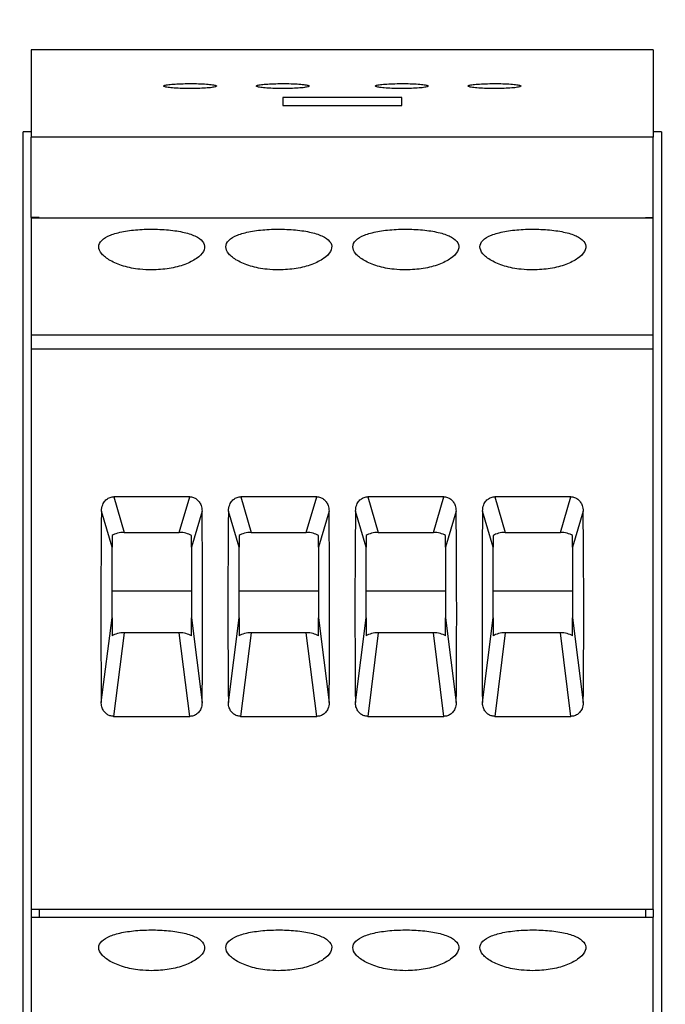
# Model space of a CAD drawing. Header units: millimetres. Extents: x 6 to 415, y 5 to 292.
# Tile 50 of 62: x 214 to 227, y 253 to 272. Entities that reach past the tile are written whole.
import ezdxf

# ---------------------------------------------------------------- set-up
doc = ezdxf.new("R2010")
doc.units = ezdxf.units.MM
doc.styles.add('SLDTEXTSTYLE0', font='TXT', dxfattribs={"width": 0.75})
doc.dimstyles.new('SLDDIMSTYLE0', dxfattribs={"dimtxt": 3.5, "dimasz": 3.302, "dimexe": 0, "dimexo": 0.0625, "dimgap": 0.875, "dimtad": 1, "dimlfac": 2, "dimrnd": 1e-09, "dimzin": 12, "dimdsep": 46, "dimtxsty": 'SLDTEXTSTYLE0', "dimsah": 1, "dimcen": 0.09, "dimadec": 0, "dimazin": 3, "dimtfac": 1, "dimtofl": 0, "dimtmove": 0, "dimatfit": 3, "dimfxl": 1, "dimfrac": 2, "dimtolj": 1, "dimtzin": 12, "dimarcsym": 0})

# ---------------------------------------------------------------- blocks, each defined once
blk = doc.blocks.new('_D')
at = {"color": 7, "linetype": 'Continuous', "lineweight": 18}
for p, q in [((102.635, 270.853), (102.635, 277.749)), ((324.135, 223.003), (324.135, 277.749)), ((102.635, 276.749), (324.135, 276.749))]:
    blk.add_line(p, q, dxfattribs=at)
for points in [[(102.635, 276.749), (105.937, 276.241), (105.937, 277.257)], [(324.135, 276.749), (320.833, 277.257), (320.833, 276.241)]]:
    blk.add_solid(points, dxfattribs=at)
at = {"color": 7, "linetype": 'Continuous', "lineweight": 18, "insert": (225.628, 281.26), "char_height": 3.5, "attachment_point": 1, "style": 'SLDTEXTSTYLE0'}
blk.add_mtext('443', dxfattribs=at)

msp = doc.modelspace()

# ---------------------------------------------------------------- linework, layer by layer
at = {"color": 7, "linetype": 'Continuous', "lineweight": 25}
for p, q in [((226.416, 271.5027), (214.666, 271.5027)), ((214.666, 271.5027), (214.666, 269.8527)), ((226.416, 271.5027), (226.416, 269.8527)), ((221.666, 270.6014), (219.416, 270.6014)), ((219.416, 270.6014), (219.416, 270.4488)), ((221.666, 270.4488), (221.666, 270.6014)), ((219.416, 270.4488), (221.666, 270.4488)), ((214.5098, 235.7527), (214.5098, 269.9535)), ((214.666, 269.9535), (214.5098, 269.9535)), ((226.5723, 269.9535), (226.416, 269.9535)), ((226.5723, 269.9535), (226.5723, 235.7527)), ((214.666, 268.3363), (214.666, 269.8527)), ((226.416, 269.8527), (214.666, 269.8527)), ((226.416, 268.3363), (226.416, 269.8527)), ((214.816, 268.3363), (214.666, 268.3363)), ((214.666, 268.3269), (226.416, 268.3269)), ((214.666, 268.3269), (214.666, 266.1131)), ((214.816, 268.3269), (214.816, 268.3363)), ((226.266, 268.3363), (226.416, 268.3363)), ((226.266, 268.3269), (226.266, 268.3363)), ((226.416, 266.1131), (226.416, 268.3269)), ((214.666, 266.1131), (226.416, 266.1131)), ((214.666, 266.1131), (214.666, 265.8527)), ((226.416, 265.8527), (226.416, 266.1131)), ((214.666, 265.8527), (226.416, 265.8527)), ((214.666, 265.8527), (214.666, 255.2527)), ((226.416, 255.2527), (226.416, 265.8527)), ((217.6585, 263.0545), (216.2235, 263.0545)), ((216.2235, 263.0545), (216.4209, 262.3805)), ((217.4611, 262.3805), (217.6585, 263.0545)), ((220.0585, 263.0545), (218.6235, 263.0545)), ((218.6235, 263.0545), (218.8209, 262.3805)), ((219.8611, 262.3805), (220.0585, 263.0545)), ((222.4585, 263.0545), (221.0235, 263.0545)), ((221.0235, 263.0545), (221.2209, 262.3805)), ((222.2611, 262.3805), (222.4585, 263.0545)), ((224.8585, 263.0545), (223.4235, 263.0545)), ((223.4235, 263.0545), (223.6209, 262.3805)), ((224.6611, 262.3805), (224.8585, 263.0545)), ((216.191, 262.0985), (215.9905, 262.7831)), ((217.8915, 262.7831), (217.691, 262.0985)), ((218.591, 262.0985), (218.3905, 262.7831)), ((220.2915, 262.7831), (220.091, 262.0985)), ((220.991, 262.0985), (220.7905, 262.7831)), ((222.6915, 262.7831), (222.491, 262.0985)), ((223.391, 262.0985), (223.1905, 262.7831)), ((225.0915, 262.7831), (224.891, 262.0985)), ((216.191, 262.3216), (216.191, 262.0985)), ((216.4209, 262.3805), (217.4611, 262.3805)), ((217.691, 262.0985), (217.691, 262.3216)), ((218.591, 262.3216), (218.591, 262.0985)), ((218.8209, 262.3805), (219.8611, 262.3805)), ((220.091, 262.0985), (220.091, 262.3216)), ((220.991, 262.3216), (220.991, 262.0985)), ((221.2209, 262.3805), (222.2611, 262.3805)), ((222.491, 262.0985), (222.491, 262.3216)), ((223.391, 262.3216), (223.391, 262.0985)), ((223.6209, 262.3805), (224.6611, 262.3805)), ((224.891, 262.0985), (224.891, 262.3216)), ((216.191, 260.765), (216.191, 262.0985)), ((217.691, 262.0985), (217.691, 260.765)), ((218.591, 260.765), (218.591, 262.0985)), ((220.091, 262.0985), (220.091, 260.765)), ((220.991, 260.765), (220.991, 262.0985)), ((222.491, 262.0985), (222.491, 260.765)), ((223.391, 260.765), (223.391, 262.0985)), ((224.891, 262.0985), (224.891, 260.765)), ((216.191, 261.2734), (217.691, 261.2734)), ((218.591, 261.2734), (220.091, 261.2734)), ((220.991, 261.2734), (222.491, 261.2734)), ((223.391, 261.2734), (224.891, 261.2734)), ((215.9885, 259.1624), (216.191, 260.765)), ((216.191, 260.765), (216.191, 260.4242)), ((217.691, 260.765), (217.8935, 259.1624)), ((217.691, 260.4242), (217.691, 260.765)), ((218.3885, 259.1624), (218.591, 260.765)), ((218.591, 260.765), (218.591, 260.4242)), ((220.091, 260.765), (220.2935, 259.1624)), ((220.091, 260.4242), (220.091, 260.765)), ((220.7885, 259.1624), (220.991, 260.765)), ((220.991, 260.765), (220.991, 260.4242)), ((222.491, 260.765), (222.6935, 259.1624)), ((222.491, 260.4242), (222.491, 260.765)), ((223.1885, 259.1624), (223.391, 260.765)), ((223.391, 260.765), (223.391, 260.4242)), ((224.891, 260.765), (225.0935, 259.1624)), ((224.891, 260.4242), (224.891, 260.765)), ((216.4209, 260.483), (216.2212, 258.9026)), ((217.4611, 260.483), (216.4209, 260.483)), ((217.6608, 258.9026), (217.4611, 260.483)), ((218.8209, 260.483), (218.6212, 258.9026)), ((219.8611, 260.483), (218.8209, 260.483)), ((220.0608, 258.9026), (219.8611, 260.483)), ((221.2209, 260.483), (221.0212, 258.9026)), ((222.2611, 260.483), (221.2209, 260.483)), ((222.4608, 258.9026), (222.2611, 260.483)), ((223.6209, 260.483), (223.4212, 258.9026)), ((224.6611, 260.483), (223.6209, 260.483)), ((224.8608, 258.9026), (224.6611, 260.483)), ((216.2212, 258.9026), (217.6608, 258.9026)), ((218.6212, 258.9026), (220.0608, 258.9026)), ((221.0212, 258.9026), (222.4608, 258.9026)), ((223.4212, 258.9026), (224.8608, 258.9026)), ((226.416, 255.2527), (214.666, 255.2527)), ((214.666, 255.2527), (214.666, 255.1027)), ((214.816, 255.2527), (214.816, 255.1027)), ((226.266, 255.2527), (226.266, 255.1027)), ((226.416, 255.2527), (226.416, 255.1027)), ((214.666, 255.1027), (226.416, 255.1027)), ((214.666, 255.1027), (214.666, 252.8631)), ((226.416, 252.8631), (226.416, 255.1027))]:
    msp.add_line(p, q, dxfattribs=at)
for centre, major_axis, ratio, start_param, end_param in [((219.8399, 269.5353), (1.2423, 27.463), 0.133065, 1.8252227, 1.964121), ((214.0421, 269.5353), (-1.2423, 27.463), 0.133065, 4.3190643, 4.4579626), ((222.2399, 269.5353), (1.2423, 27.463), 0.133065, 1.8252227, 1.964121), ((216.4421, 269.5353), (-1.2423, 27.463), 0.133065, 4.3190643, 4.4579626), ((224.6399, 269.5353), (1.2423, 27.463), 0.133065, 1.8252227, 1.964121), ((218.8421, 269.5353), (-1.2423, 27.463), 0.133065, 4.3190643, 4.4579626), ((227.0399, 269.5353), (1.2423, 27.463), 0.133065, 1.8252227, 1.964121), ((221.2421, 269.5353), (-1.2423, 27.463), 0.133065, 4.3190643, 4.4579626), ((216.3888, 262.2575), (0.2533, 0.0202), 0.4788379, 1.40574, 2.4277925), ((217.4932, 262.2575), (0.2533, -0.0202), 0.4788379, 0.7138002, 1.7358526), ((218.7888, 262.2575), (0.2533, 0.0202), 0.4788379, 1.40574, 2.4277925), ((219.8932, 262.2575), (0.2533, -0.0202), 0.4788379, 0.7138002, 1.7358526), ((221.1888, 262.2575), (0.2533, 0.0202), 0.4788379, 1.40574, 2.4277925), ((222.2932, 262.2575), (0.2533, -0.0202), 0.4788379, 0.7138002, 1.7358526), ((223.5888, 262.2575), (0.2533, 0.0202), 0.4788379, 1.40574, 2.4277925), ((224.6932, 262.2575), (0.2533, -0.0202), 0.4788379, 0.7138002, 1.7358526), ((216.3888, 260.3601), (0.2533, 0.0202), 0.4788379, 1.40574, 2.4277925), ((217.4932, 260.3601), (0.2533, -0.0202), 0.4788379, 0.7138002, 1.7358526), ((218.7888, 260.3601), (0.2533, 0.0202), 0.4788379, 1.40574, 2.4277925), ((219.8932, 260.3601), (0.2533, -0.0202), 0.4788379, 0.7138002, 1.7358526), ((221.1888, 260.3601), (0.2533, 0.0202), 0.4788379, 1.40574, 2.4277925), ((222.2932, 260.3601), (0.2533, -0.0202), 0.4788379, 0.7138002, 1.7358526), ((223.5888, 260.3601), (0.2533, 0.0202), 0.4788379, 1.40574, 2.4277925), ((224.6932, 260.3601), (0.2533, -0.0202), 0.4788379, 0.7138002, 1.7358526)]:
    msp.add_ellipse(centre, major_axis=major_axis, ratio=ratio, start_param=start_param, end_param=end_param, dxfattribs=at)
for points, knots in [([(217.166, 270.8196), (217.1716, 270.8143), (217.1827, 270.8036), (217.2695, 270.7891), (217.3972, 270.7781), (217.5562, 270.7718), (217.7267, 270.771), (217.8902, 270.7757), (218.0285, 270.7854), (218.1264, 270.7989), (218.1728, 270.8146), (218.1619, 270.8307), (218.0947, 270.8454), (217.9788, 270.8571), (217.8276, 270.8645), (217.6587, 270.8669), (217.491, 270.8641), (217.3428, 270.8563), (217.2315, 270.8445), (217.1739, 270.8315), (217.1682, 270.8229), (217.166, 270.8196)], [0, 0, 0, 0, 0.0539969, 0.1079974, 0.1618942, 0.2155566, 0.2689921, 0.322316, 0.3756953, 0.4292706, 0.4830888, 0.5370872, 0.5911243, 0.645048, 0.6987623, 0.752263, 0.8056326, 0.8590047, 0.9125095, 0.9662273, 1, 1, 1, 1]), ([(218.916, 270.8196), (218.9216, 270.8143), (218.9327, 270.8036), (219.0195, 270.7891), (219.1472, 270.7781), (219.3062, 270.7718), (219.4767, 270.771), (219.6402, 270.7757), (219.7785, 270.7854), (219.8764, 270.7989), (219.9228, 270.8146), (219.9119, 270.8307), (219.8447, 270.8454), (219.7288, 270.8571), (219.5776, 270.8645), (219.4087, 270.8669), (219.241, 270.8641), (219.0928, 270.8563), (218.9815, 270.8445), (218.9239, 270.8315), (218.9182, 270.8229), (218.916, 270.8196)], [0, 0, 0, 0, 0.0539969, 0.1079974, 0.1618942, 0.2155565, 0.2689922, 0.3223159, 0.3756953, 0.4292706, 0.4830887, 0.5370872, 0.5911243, 0.645048, 0.6987623, 0.7522629, 0.8056327, 0.8590046, 0.9125095, 0.9662273, 1, 1, 1, 1]), ([(221.166, 270.8196), (221.1716, 270.8143), (221.1827, 270.8036), (221.2695, 270.7891), (221.3972, 270.7781), (221.5562, 270.7718), (221.7267, 270.771), (221.8902, 270.7757), (222.0285, 270.7854), (222.1264, 270.7989), (222.1728, 270.8146), (222.1619, 270.8307), (222.0947, 270.8454), (221.9788, 270.8571), (221.8276, 270.8645), (221.6587, 270.8669), (221.491, 270.8641), (221.3428, 270.8563), (221.2315, 270.8445), (221.1739, 270.8315), (221.1682, 270.8229), (221.166, 270.8196)], [0, 0, 0, 0, 0.0539969, 0.1079974, 0.1618942, 0.2155565, 0.2689922, 0.3223159, 0.3756953, 0.4292706, 0.4830888, 0.5370872, 0.5911243, 0.645048, 0.6987624, 0.752263, 0.8056326, 0.8590045, 0.9125095, 0.9662273, 1, 1, 1, 1]), ([(222.916, 270.8196), (222.9216, 270.8143), (222.9327, 270.8036), (223.0195, 270.7891), (223.1472, 270.7781), (223.3062, 270.7718), (223.4767, 270.771), (223.6402, 270.7757), (223.7785, 270.7854), (223.8764, 270.7989), (223.9228, 270.8146), (223.9119, 270.8307), (223.8447, 270.8454), (223.7288, 270.8571), (223.5776, 270.8645), (223.4087, 270.8669), (223.241, 270.8641), (223.0928, 270.8563), (222.9815, 270.8445), (222.9239, 270.8315), (222.9182, 270.8229), (222.916, 270.8196)], [0, 0, 0, 0, 0.0539969, 0.1079974, 0.1618942, 0.2155565, 0.2689921, 0.3223158, 0.3756953, 0.4292706, 0.4830887, 0.5370872, 0.5911243, 0.6450479, 0.6987624, 0.7522629, 0.8056326, 0.8590045, 0.9125095, 0.9662273, 1, 1, 1, 1]), ([(216.941, 267.3427), (217.0531, 267.3482), (217.2771, 267.359), (217.5757, 267.4413), (217.8035, 267.5569), (217.9346, 267.692), (217.9536, 267.8256), (217.8591, 267.942), (217.6622, 268.0318), (217.3837, 268.0907), (217.0549, 268.1173), (216.714, 268.1119), (216.3994, 268.0748), (216.1448, 268.0056), (215.9791, 267.906), (215.9219, 267.782), (215.9792, 267.6464), (216.1438, 267.5157), (216.398, 267.4102), (216.6793, 267.3513), (216.8664, 267.3452), (216.941, 267.3427)], [0, 0, 0, 0, 0.0534585, 0.1069087, 0.1605706, 0.2143723, 0.2679451, 0.3212801, 0.3747336, 0.4284808, 0.4822405, 0.5357078, 0.5890353, 0.6425917, 0.6963905, 0.7500663, 0.8034501, 0.8568234, 0.910484, 0.9642865, 1, 1, 1, 1]), ([(219.341, 267.3427), (219.4531, 267.3482), (219.6771, 267.359), (219.9757, 267.4413), (220.2035, 267.5569), (220.3346, 267.692), (220.3536, 267.8256), (220.2591, 267.942), (220.0622, 268.0318), (219.7837, 268.0907), (219.4549, 268.1173), (219.114, 268.1119), (218.7994, 268.0748), (218.5448, 268.0056), (218.3791, 267.906), (218.3219, 267.782), (218.3792, 267.6464), (218.5438, 267.5157), (218.798, 267.4102), (219.0793, 267.3513), (219.2664, 267.3452), (219.341, 267.3427)], [0, 0, 0, 0, 0.0534584, 0.1069087, 0.1605705, 0.2143722, 0.2679451, 0.3212801, 0.3747336, 0.4284807, 0.4822405, 0.5357078, 0.5890351, 0.6425917, 0.6963904, 0.7500663, 0.8034501, 0.8568234, 0.910484, 0.9642864, 1, 1, 1, 1]), ([(221.741, 267.3427), (221.8531, 267.3482), (222.0771, 267.359), (222.3757, 267.4413), (222.6035, 267.5569), (222.7346, 267.692), (222.7536, 267.8256), (222.6591, 267.942), (222.4622, 268.0318), (222.1837, 268.0907), (221.8549, 268.1173), (221.514, 268.1119), (221.1994, 268.0748), (220.9448, 268.0056), (220.7791, 267.906), (220.7219, 267.782), (220.7792, 267.6464), (220.9438, 267.5157), (221.198, 267.4102), (221.4793, 267.3513), (221.6664, 267.3452), (221.741, 267.3427)], [0, 0, 0, 0, 0.0534584, 0.1069087, 0.1605705, 0.2143722, 0.267945, 0.32128, 0.3747336, 0.4284807, 0.4822404, 0.5357078, 0.5890352, 0.6425917, 0.6963904, 0.7500662, 0.80345, 0.8568233, 0.910484, 0.9642864, 1, 1, 1, 1]), ([(224.141, 267.3427), (224.2531, 267.3482), (224.4771, 267.359), (224.7757, 267.4413), (225.0035, 267.5569), (225.1346, 267.692), (225.1536, 267.8256), (225.0591, 267.942), (224.8622, 268.0318), (224.5837, 268.0907), (224.2549, 268.1173), (223.914, 268.1119), (223.5994, 268.0748), (223.3448, 268.0056), (223.1791, 267.906), (223.1219, 267.782), (223.1792, 267.6464), (223.3438, 267.5157), (223.598, 267.4102), (223.8793, 267.3513), (224.0664, 267.3452), (224.141, 267.3427)], [0, 0, 0, 0, 0.0534584, 0.1069087, 0.1605705, 0.2143722, 0.2679451, 0.3212801, 0.3747336, 0.4284807, 0.4822404, 0.5357078, 0.5890352, 0.6425917, 0.6963904, 0.7500662, 0.80345, 0.8568234, 0.910484, 0.9642864, 1, 1, 1, 1]), ([(215.9905, 262.7831), (215.9951, 262.8244), (216.0029, 262.8952), (216.0549, 262.9789), (216.1174, 263.0308), (216.177, 263.0524), (216.213, 263.054), (216.2235, 263.0545)], [0, 0, 0, 0, 0.3159186, 0.5409488, 0.7310513, 0.9219323, 1, 1, 1, 1]), ([(217.6585, 263.0545), (217.6819, 263.0522), (217.7288, 263.0476), (217.7913, 263.0118), (217.8421, 262.9579), (217.8821, 262.8804), (217.8881, 262.8184), (217.8915, 262.7831)], [0, 0, 0, 0, 0.1736727, 0.3471804, 0.5255626, 0.7296504, 1, 1, 1, 1]), ([(218.3905, 262.7831), (218.3951, 262.8244), (218.4029, 262.8952), (218.4549, 262.9789), (218.5174, 263.0308), (218.577, 263.0524), (218.613, 263.054), (218.6235, 263.0545)], [0, 0, 0, 0, 0.31591842, 0.54094886, 0.73105327, 0.92193222, 1, 1, 1, 1]), ([(220.0585, 263.0545), (220.0819, 263.0522), (220.1288, 263.0476), (220.1913, 263.0118), (220.2421, 262.9579), (220.2821, 262.8804), (220.2881, 262.8184), (220.2915, 262.7831)], [0, 0, 0, 0, 0.1736738, 0.3471803, 0.5255632, 0.7296504, 1, 1, 1, 1]), ([(220.7905, 262.7831), (220.7951, 262.8244), (220.8029, 262.8952), (220.8549, 262.9789), (220.9174, 263.0308), (220.977, 263.0524), (221.013, 263.054), (221.0235, 263.0545)], [0, 0, 0, 0, 0.3159185, 0.5409489, 0.7310523, 0.9219334, 1, 1, 1, 1]), ([(222.4585, 263.0545), (222.4819, 263.0522), (222.5288, 263.0476), (222.5913, 263.0118), (222.6421, 262.9579), (222.6821, 262.8804), (222.6881, 262.8184), (222.6915, 262.7831)], [0, 0, 0, 0, 0.1736738, 0.3471803, 0.5255632, 0.7296504, 1, 1, 1, 1]), ([(223.1905, 262.7831), (223.1951, 262.8244), (223.2029, 262.8952), (223.2549, 262.9789), (223.3174, 263.0308), (223.377, 263.0524), (223.413, 263.054), (223.4235, 263.0545)], [0, 0, 0, 0, 0.3159184, 0.5409486, 0.7310524, 0.9219329, 1, 1, 1, 1]), ([(224.8585, 263.0545), (224.8819, 263.0522), (224.9288, 263.0476), (224.9913, 263.0118), (225.0421, 262.9579), (225.0821, 262.8804), (225.0881, 262.8184), (225.0915, 262.7831)], [0, 0, 0, 0, 0.173674, 0.3471808, 0.5255632, 0.7296504, 1, 1, 1, 1]), ([(216.2212, 258.9026), (216.1978, 258.9048), (216.1512, 258.9091), (216.089, 258.943), (216.0381, 258.994), (216.0009, 259.0647), (215.9893, 259.1242), (215.9886, 259.1585), (215.9885, 259.1624)], [0, 0, 0, 0, 0.1724057, 0.3446307, 0.5218235, 0.7252123, 0.9681705, 1, 1, 1, 1]), ([(217.8935, 259.1624), (217.8891, 259.123), (217.8814, 259.0553), (217.8298, 258.9754), (217.7675, 258.9255), (217.7079, 258.9047), (217.6715, 258.9031), (217.6608, 258.9026)], [0, 0, 0, 0, 0.3149089, 0.5403926, 0.7299968, 0.9204053, 1, 1, 1, 1]), ([(218.6212, 258.9026), (218.5978, 258.9048), (218.5512, 258.9091), (218.489, 258.943), (218.4381, 258.994), (218.4009, 259.0647), (218.3893, 259.1242), (218.3886, 259.1585), (218.3885, 259.1624)], [0, 0, 0, 0, 0.1724077, 0.3446323, 0.5218248, 0.7252132, 0.9681705, 1, 1, 1, 1]), ([(220.2935, 259.1624), (220.2891, 259.123), (220.2814, 259.0553), (220.2298, 258.9754), (220.1675, 258.9255), (220.1079, 258.9047), (220.0715, 258.9031), (220.0608, 258.9026)], [0, 0, 0, 0, 0.3149092, 0.540393, 0.7299965, 0.9204041, 1, 1, 1, 1]), ([(221.0212, 258.9026), (220.9978, 258.9048), (220.9512, 258.9091), (220.889, 258.943), (220.8381, 258.994), (220.8009, 259.0647), (220.7893, 259.1242), (220.7886, 259.1585), (220.7885, 259.1624)], [0, 0, 0, 0, 0.1724067, 0.3446315, 0.5218242, 0.7252127, 0.9681705, 1, 1, 1, 1]), ([(222.6935, 259.1624), (222.6891, 259.123), (222.6814, 259.0553), (222.6298, 258.9754), (222.5675, 258.9255), (222.5079, 258.9047), (222.4715, 258.9031), (222.4608, 258.9026)], [0, 0, 0, 0, 0.3149092, 0.5403931, 0.7299966, 0.9204053, 1, 1, 1, 1]), ([(223.4212, 258.9026), (223.3978, 258.9048), (223.3512, 258.9091), (223.289, 258.943), (223.2381, 258.994), (223.2009, 259.0647), (223.1893, 259.1242), (223.1886, 259.1585), (223.1885, 259.1624)], [0, 0, 0, 0, 0.1724067, 0.3446315, 0.5218241, 0.7252129, 0.9681705, 1, 1, 1, 1]), ([(225.0935, 259.1624), (225.0891, 259.123), (225.0814, 259.0553), (225.0298, 258.9754), (224.9675, 258.9255), (224.9079, 258.9047), (224.8715, 258.9031), (224.8608, 258.9026)], [0, 0, 0, 0, 0.3149089, 0.5403926, 0.7299958, 0.9204041, 1, 1, 1, 1]), ([(216.941, 254.0927), (217.0531, 254.0982), (217.2771, 254.109), (217.5757, 254.1913), (217.8035, 254.3069), (217.9346, 254.442), (217.9536, 254.5756), (217.8591, 254.692), (217.6622, 254.7818), (217.3837, 254.8407), (217.0549, 254.8673), (216.714, 254.8619), (216.3994, 254.8248), (216.1448, 254.7556), (215.9791, 254.656), (215.9219, 254.532), (215.9792, 254.3964), (216.1438, 254.2657), (216.398, 254.1602), (216.6793, 254.1013), (216.8664, 254.0952), (216.941, 254.0927)], [0, 0, 0, 0, 0.0534585, 0.1069088, 0.1605707, 0.2143723, 0.2679452, 0.32128, 0.3747337, 0.4284807, 0.4822405, 0.5357078, 0.5890352, 0.6425917, 0.6963903, 0.7500663, 0.8034499, 0.8568234, 0.9104838, 0.9642865, 1, 1, 1, 1]), ([(219.341, 254.0927), (219.4531, 254.0982), (219.6771, 254.109), (219.9757, 254.1913), (220.2035, 254.3069), (220.3346, 254.442), (220.3536, 254.5756), (220.2591, 254.692), (220.0622, 254.7818), (219.7837, 254.8407), (219.4549, 254.8673), (219.114, 254.8619), (218.7994, 254.8248), (218.5448, 254.7556), (218.3791, 254.656), (218.3219, 254.532), (218.3792, 254.3964), (218.5438, 254.2657), (218.798, 254.1602), (219.0793, 254.1013), (219.2664, 254.0952), (219.341, 254.0927)], [0, 0, 0, 0, 0.0534585, 0.1069088, 0.1605706, 0.2143723, 0.2679452, 0.32128, 0.3747337, 0.4284806, 0.4822405, 0.5357078, 0.5890351, 0.6425917, 0.6963902, 0.7500663, 0.8034499, 0.8568234, 0.9104839, 0.9642864, 1, 1, 1, 1]), ([(221.741, 254.0927), (221.8531, 254.0982), (222.0771, 254.109), (222.3757, 254.1913), (222.6035, 254.3069), (222.7346, 254.442), (222.7536, 254.5756), (222.6591, 254.692), (222.4622, 254.7818), (222.1837, 254.8407), (221.8549, 254.8673), (221.514, 254.8619), (221.1994, 254.8248), (220.9448, 254.7556), (220.7791, 254.656), (220.7219, 254.532), (220.7792, 254.3964), (220.9438, 254.2657), (221.198, 254.1602), (221.4793, 254.1013), (221.6664, 254.0952), (221.741, 254.0927)], [0, 0, 0, 0, 0.0534584, 0.1069088, 0.1605706, 0.2143723, 0.2679452, 0.32128, 0.3747337, 0.4284806, 0.4822404, 0.5357078, 0.5890351, 0.6425917, 0.6963902, 0.7500663, 0.8034498, 0.8568234, 0.9104838, 0.9642864, 1, 1, 1, 1]), ([(224.141, 254.0927), (224.2531, 254.0982), (224.4771, 254.109), (224.7757, 254.1913), (225.0035, 254.3069), (225.1346, 254.442), (225.1536, 254.5756), (225.0591, 254.692), (224.8622, 254.7818), (224.5837, 254.8407), (224.2549, 254.8673), (223.914, 254.8619), (223.5994, 254.8248), (223.3448, 254.7556), (223.1791, 254.656), (223.1219, 254.532), (223.1792, 254.3964), (223.3438, 254.2657), (223.598, 254.1602), (223.8793, 254.1013), (224.0664, 254.0952), (224.141, 254.0927)], [0, 0, 0, 0, 0.0534585, 0.1069088, 0.1605706, 0.2143723, 0.2679452, 0.32128, 0.3747337, 0.4284806, 0.4822404, 0.5357078, 0.5890352, 0.6425917, 0.6963902, 0.7500663, 0.8034499, 0.8568234, 0.9104838, 0.9642864, 1, 1, 1, 1])]:
    msp.add_open_spline(points, degree=3, knots=knots, dxfattribs=at)

# ---------------------------------------------------------------- dimensions: what is measured, and where the dimension line sits
at = {"color": 7, "linetype": 'Continuous', "lineweight": 18}
dim = msp.add_linear_dim(base=(324.1348, 276.7487), p1=(102.6348, 269.8527), p2=(324.1348, 222.0027), dimstyle='SLDDIMSTYLE0', dxfattribs=at)
dim.commit()
dim.dimension.update_dxf_attribs({"geometry": '_D', "text_midpoint": (229.5069, 276.7487), "dimtype": 160})

doc.saveas('drawing.dxf')
